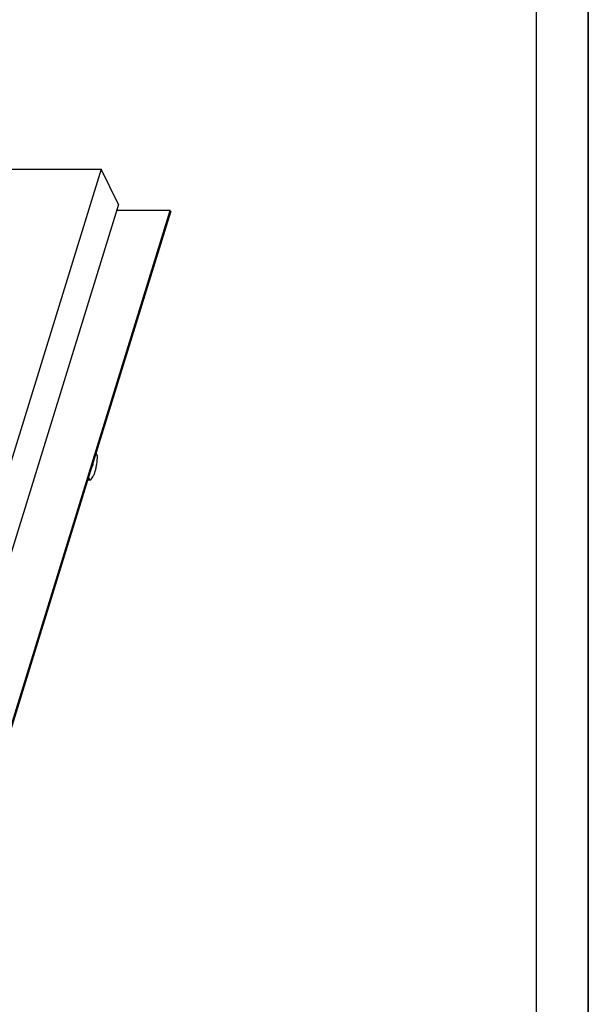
# Model space of a CAD drawing. Header units: millimetres. Extents: x 0 to 4200, y 0 to 2970.
# Tile 18 of 19: x 3650 to 4200, y 824 to 1775. Entities that reach past the tile are written whole.
import ezdxf

# ---------------------------------------------------------------- set-up
doc = ezdxf.new("R2010")
doc.units = ezdxf.units.MM
doc.header["$LTSCALE"] = 231
doc.layers.get('0').update_dxf_attribs({"linetype": 'CONTINUOUS'})
doc.layers.add('005_AXIS', color=7, linetype='CONTINUOUS')
doc.layers.add('053_NOTES', color=7, linetype='CONTINUOUS')
doc.styles.get("Standard").update_dxf_attribs({"font": 'txt', "width": 0.7})

msp = doc.modelspace()

# ---------------------------------------------------------------- linework, layer by layer
at = {"color": 7, "linetype": 'Continuous'}
for p, q in [((4200, 0), (4200, 2970)), ((2944.322, 1631.004), (3729.066, 1631.004)), ((3729.066, 1631.004), (3522.826, 963.61)), ((3745.843, 1596.816), (3729.066, 1631.004)), ((3745.843, 1596.816), (3539.603, 929.421)), ((3716.147, 1330.205), (3796.328, 1589.67)), ((3718.685, 1341.635), (3795.718, 1590.913)), ((3795.718, 1590.913), (3744.019, 1590.913)), ((3795.718, 1590.913), (3796.328, 1589.67)), ((3604.914, 973.471), (3718.685, 1341.635)), ((3602.376, 962.041), (3716.147, 1330.205))]:
    msp.add_line(p, q, dxfattribs=at)
at = {"color": 3, "linetype": 'Continuous'}
msp.add_line((4200, 2970), (4200, 0), dxfattribs=at)
at = {"color": 5, "linetype": 'Continuous'}
msp.add_line((4150, 50), (4150, 2920), dxfattribs=at)
at = {"layer": '005_AXIS', "color": 7, "linetype": 'Continuous'}
for p, q in [((3725.31, 1353.686), (3724.14, 1356.07)), ((3716.878, 1332.57), (3718.048, 1330.186)), ((3716.166, 1330.267), (3716.206, 1330.186)), ((3718.048, 1330.186), (3716.206, 1330.186))]:
    msp.add_line(p, q, dxfattribs=at)
for points, knots in [([(3718.048, 1330.186), (3718.597, 1330.556), (3719.667, 1331.561), (3721.021, 1333.514), (3722.237, 1335.985), (3723.284, 1338.917), (3724.139, 1342.241), (3725.009, 1347.185), (3725.282, 1351.056), (3725.31, 1353.686)], [0, 0, 0, 0, 0.0785852, 0.1719706, 0.280895, 0.4045237, 0.5410099, 0.6878245, 1, 1, 1, 1]), ([(3721.008, 1345.93), (3720.92, 1345.316), (3720.692, 1344.207), (3720.273, 1343.145), (3720.012, 1342.709)], [0, 0, 0, 0, 0.5494371, 1, 1, 1, 1])]:
    msp.add_open_spline(points, degree=3, knots=knots, dxfattribs=at)

# ---------------------------------------------------------------- texts
at = {"layer": '053_NOTES', "color": 2, "linetype": 'Continuous', "insert": (3427.194, 1743.504), "char_height": 25, "width": 500.89286, "attachment_point": 1, "line_spacing_factor": 0.9}
msp.add_mtext('Deckelblech isoliert\\Plid plate insulated', dxfattribs=at)

doc.saveas('drawing.dxf')
